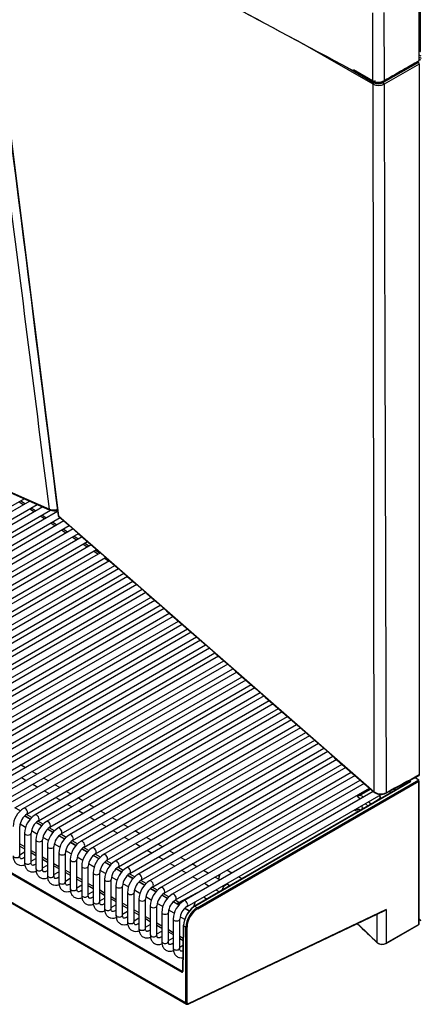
# Model space of a CAD drawing. Header units: millimetres. Extents: x 0 to 592, y 0 to 418.
# Tile 34 of 44: x 473 to 503, y 97 to 171. Entities that reach past the tile are written whole.
import ezdxf

# ---------------------------------------------------------------- set-up
doc = ezdxf.new("R2010")
doc.units = ezdxf.units.MM
doc.layers.add('140.967_BW4NEO_C', color=7, linetype='Continuous')
doc.layers.add('Standard', color=7, linetype='Continuous')

# ---------------------------------------------------------------- blocks, each defined once
blk = doc.blocks.new('SE3')
at = {"layer": '140.967_BW4NEO_C', "color": 7, "linetype": 'Continuous'}
for p, q in [((470.055, 181.775), (476.059, 133.943)), ((503.362, 168.367), (503.362, 173.581)), ((503.431, 173.896), (503.431, 169.081)), ((499.839, 166.837), (499.854, 172.004)), ((500.684, 172.017), (500.698, 166.849)), ((499.861, 166.59), (494.191, 169.865)), ((503.431, 169.081), (503.362, 169.121)), ((503.513, 168.718), (503.362, 168.805)), ((503.362, 168.641), (503.51, 168.556)), ((503.362, 168.484), (503.446, 168.436)), ((498.109, 167.764), (499.93, 166.712)), ((500.003, 166.755), (498.396, 167.683)), ((500.561, 166.758), (503.221, 168.286)), ((503.291, 168.245), (500.629, 166.716)), ((503.362, 168.122), (500.699, 166.593)), ((503.221, 168.286), (503.291, 168.245)), ((503.362, 168.122), (503.362, 114.345)), ((500.002, 166.886), (500.003, 166.755)), ((499.944, 113.064), (499.861, 166.59)), ((421.103, 136.53), (485.389, 99.414)), ((421.142, 136.601), (485.428, 99.485)), ((471.732, 136.065), (475.378, 134.452)), ((471.772, 135.993), (475.418, 134.381)), ((452.919, 123.366), (473.481, 135.238)), ((473.895, 135.055), (453.534, 123.3)), ((473.403, 134.771), (473.062, 134.996)), ((473.528, 134.843), (473.188, 135.068)), ((485.706, 97.096), (420.766, 134.59)), ((420.805, 134.499), (485.748, 97.005)), ((453.784, 122.867), (474.461, 134.804)), ((474.874, 134.622), (454.399, 122.8)), ((454.649, 122.367), (475.454, 134.379)), ((476.004, 134.275), (455.264, 122.301)), ((474.21, 134.238), (473.869, 134.463)), ((474.335, 134.31), (473.994, 134.535)), ((475.976, 134.259), (475.865, 134.332)), ((455.514, 121.868), (476.194, 133.807)), ((476.484, 133.553), (456.129, 121.801)), ((475.017, 133.705), (474.676, 133.93)), ((475.142, 133.777), (474.801, 134.002)), ((475.823, 133.172), (475.483, 133.397)), ((475.949, 133.244), (475.608, 133.469)), ((476.059, 133.943), (499.944, 113.064)), ((456.379, 121.368), (476.881, 133.205)), ((477.172, 132.952), (456.994, 121.302)), ((457.244, 120.869), (477.569, 132.604)), ((476.63, 132.639), (476.29, 132.864)), ((476.755, 132.711), (476.415, 132.936)), ((477.86, 132.35), (457.859, 120.803)), ((458.109, 120.37), (478.257, 132.002)), ((477.437, 132.106), (477.097, 132.331)), ((477.562, 132.178), (477.222, 132.403)), ((478.369, 131.645), (478.029, 131.87)), ((478.548, 131.748), (458.724, 120.303)), ((458.974, 119.87), (478.945, 131.401)), ((479.236, 131.147), (459.589, 119.804)), ((478.244, 131.573), (477.904, 131.798)), ((479.051, 131.04), (478.71, 131.265)), ((479.176, 131.112), (478.836, 131.337)), ((459.839, 119.371), (479.633, 130.799)), ((479.923, 130.545), (460.454, 119.304)), ((479.858, 130.507), (479.517, 130.732)), ((460.704, 118.871), (480.321, 130.197)), ((480.611, 129.943), (461.319, 118.805)), ((461.569, 118.372), (481.009, 129.596)), ((481.299, 129.342), (462.184, 118.306)), ((462.434, 117.873), (481.697, 128.994)), ((481.987, 128.74), (463.049, 117.806)), ((463.299, 117.373), (482.385, 128.392)), ((482.675, 128.138), (463.914, 117.307)), ((464.164, 116.874), (483.073, 127.791)), ((483.363, 127.537), (464.779, 116.807)), ((465.029, 116.374), (483.761, 127.189)), ((484.051, 126.935), (465.644, 116.308)), ((465.894, 115.875), (484.449, 126.587)), ((484.739, 126.334), (466.509, 115.809)), ((466.759, 115.376), (485.137, 125.986)), ((485.427, 125.732), (467.374, 115.309)), ((467.624, 114.876), (485.825, 125.384)), ((486.115, 125.13), (468.239, 114.81)), ((468.489, 114.377), (486.512, 124.783)), ((486.803, 124.529), (469.104, 114.31)), ((469.354, 113.877), (487.2, 124.181)), ((487.491, 123.927), (469.969, 113.811)), ((470.219, 113.378), (487.888, 123.579)), ((488.179, 123.325), (470.834, 113.312)), ((471.084, 112.879), (488.576, 122.978)), ((488.867, 122.724), (471.699, 112.812)), ((471.949, 112.379), (489.264, 122.376)), ((489.555, 122.122), (472.564, 112.313)), ((472.814, 111.88), (489.952, 121.774)), ((490.243, 121.521), (473.429, 111.813)), ((473.679, 111.38), (490.64, 121.173)), ((490.93, 120.919), (474.294, 111.314)), ((474.544, 110.881), (491.328, 120.571)), ((491.618, 120.317), (475.159, 110.815)), ((475.409, 110.382), (492.016, 119.97)), ((492.306, 119.716), (476.024, 110.315)), ((476.274, 109.882), (492.704, 119.368)), ((492.994, 119.114), (476.889, 109.816)), ((477.139, 109.383), (493.392, 118.766)), ((493.682, 118.513), (477.754, 109.316)), ((478.004, 108.883), (494.08, 118.165)), ((494.37, 117.911), (478.619, 108.817)), ((478.869, 108.384), (494.768, 117.563)), ((495.058, 117.309), (479.484, 108.318)), ((479.734, 107.885), (495.456, 116.962)), ((495.746, 116.708), (480.349, 107.818)), ((480.599, 107.385), (496.144, 116.36)), ((496.434, 116.106), (481.214, 107.319)), ((481.464, 106.886), (496.832, 115.758)), ((497.122, 115.504), (482.079, 106.819)), ((473.563, 114.887), (473.198, 115.098)), ((482.329, 106.386), (497.52, 115.157)), ((497.81, 114.903), (482.944, 106.32)), ((473.263, 114.136), (473.628, 113.926)), ((474.428, 114.388), (474.063, 114.598)), ((475.293, 113.888), (474.928, 114.099)), ((483.194, 105.887), (498.208, 114.555)), ((498.498, 114.301), (483.809, 105.82)), ((486.555, 104.295), (503.319, 113.974)), ((503.043, 114.139), (503.319, 113.974)), ((503.078, 114.118), (503.078, 114.158)), ((503.319, 113.974), (503.32, 113.973)), ((474.128, 113.637), (474.493, 113.426)), ((476.158, 113.389), (475.793, 113.599)), ((484.059, 105.387), (498.896, 113.953)), ((499.186, 113.7), (484.674, 105.321)), ((484.924, 104.888), (499.584, 113.352)), ((502.654, 113.816), (486.347, 104.401)), ((502.684, 113.813), (486.377, 104.398)), ((486.597, 104.221), (503.319, 113.876)), ((499.616, 113.324), (498.807, 112.857)), ((498.849, 112.785), (499.682, 113.266)), ((502.565, 113.882), (502.642, 113.838)), ((502.641, 113.809), (502.642, 113.838)), ((502.684, 113.911), (502.653, 113.929)), ((503.319, 113.876), (503.319, 103.032)), ((503.336, 103.057), (503.336, 113.935)), ((474.993, 113.138), (475.358, 112.927)), ((475.858, 112.638), (476.223, 112.427)), ((477.023, 112.889), (476.658, 113.1)), ((477.888, 112.39), (477.523, 112.601)), ((499.874, 113.098), (485.539, 104.822)), ((485.789, 104.389), (500.477, 112.869)), ((498.877, 112.522), (498.653, 112.72)), ((499.111, 112.657), (499.035, 112.724)), ((499.693, 112.142), (500.398, 112.579)), ((500.398, 112.579), (500.384, 112.815)), ((500.416, 112.597), (500.402, 112.826)), ((500.414, 112.625), (500.442, 112.609)), ((501.094, 113.092), (501.247, 113.003)), ((473.182, 111.615), (472.775, 111.85)), ((476.723, 112.139), (477.088, 111.928)), ((478.753, 111.891), (478.388, 112.101)), ((499.483, 111.985), (499.272, 112.173)), ((499.718, 112.121), (499.506, 112.308)), ((473.917, 110.987), (473.496, 111.23)), ((473.918, 110.988), (473.497, 111.231)), ((473.931, 111.001), (473.511, 111.243)), ((474.047, 111.116), (473.64, 111.351)), ((477.588, 111.639), (477.953, 111.429)), ((478.453, 111.14), (478.818, 110.929)), ((479.618, 111.391), (479.253, 111.602)), ((480.483, 110.892), (480.118, 111.102)), ((498.721, 111.625), (498.721, 111.657)), ((473.132, 108.229), (473.132, 110.433)), ((473.573, 110.369), (473.158, 110.609)), ((474.782, 110.488), (474.361, 110.731)), ((474.783, 110.489), (474.362, 110.732)), ((474.796, 110.502), (474.376, 110.744)), ((474.912, 110.617), (474.505, 110.852)), ((475.777, 110.117), (475.37, 110.352)), ((479.318, 110.641), (479.683, 110.43)), ((481.348, 110.392), (480.983, 110.603)), ((473.497, 109.934), (473.497, 107.729)), ((473.997, 107.729), (473.997, 109.934)), ((474.438, 109.87), (474.023, 110.11)), ((475.303, 109.37), (474.888, 109.61)), ((475.647, 109.989), (475.226, 110.231)), ((475.648, 109.99), (475.227, 110.232)), ((475.661, 110.002), (475.241, 110.245)), ((476.512, 109.489), (476.091, 109.732)), ((476.513, 109.49), (476.092, 109.733)), ((476.526, 109.503), (476.106, 109.745)), ((476.642, 109.618), (476.235, 109.853)), ((480.183, 110.141), (480.548, 109.93)), ((481.048, 109.642), (481.413, 109.431)), ((482.213, 109.893), (481.848, 110.104)), ((483.078, 109.394), (482.713, 109.604)), ((473.132, 109.133), (473.497, 108.922)), ((473.132, 108.964), (473.497, 108.753)), ((473.201, 108.924), (473.132, 108.885)), ((474.362, 109.435), (474.362, 107.23)), ((474.862, 107.23), (474.862, 109.435)), ((475.227, 108.935), (475.227, 106.731)), ((475.727, 106.731), (475.727, 108.935)), ((476.168, 108.871), (475.753, 109.111)), ((477.377, 108.99), (476.956, 109.233)), ((477.378, 108.991), (476.957, 109.234)), ((477.391, 109.004), (476.971, 109.246)), ((477.507, 109.118), (477.1, 109.353)), ((478.372, 108.619), (477.965, 108.854)), ((481.913, 109.142), (482.278, 108.932)), ((483.943, 108.894), (483.578, 109.105)), ((473.132, 108.308), (473.497, 108.518)), ((473.497, 108.097), (473.429, 108.057)), ((473.997, 108.634), (474.362, 108.423)), ((473.997, 108.464), (474.362, 108.254)), ((474.066, 108.425), (473.997, 108.386)), ((473.997, 107.808), (474.362, 108.019)), ((474.862, 108.134), (475.227, 107.923)), ((476.092, 108.436), (476.092, 106.231)), ((476.592, 106.231), (476.592, 108.436)), ((477.033, 108.372), (476.618, 108.611)), ((477.898, 107.872), (477.483, 108.112)), ((478.242, 108.49), (477.821, 108.733)), ((478.243, 108.491), (477.822, 108.734)), ((478.256, 108.504), (477.836, 108.746)), ((479.107, 107.991), (478.686, 108.234)), ((479.108, 107.992), (478.687, 108.235)), ((479.121, 108.005), (478.701, 108.247)), ((479.237, 108.12), (478.83, 108.355)), ((482.778, 108.643), (483.143, 108.432)), ((483.643, 108.144), (484.008, 107.933)), ((484.808, 108.395), (484.443, 108.605)), ((485.673, 107.895), (485.308, 108.106)), ((474.362, 107.597), (474.294, 107.558)), ((474.862, 107.965), (475.227, 107.754)), ((474.931, 107.926), (474.862, 107.886)), ((474.862, 107.309), (475.227, 107.52)), ((475.727, 107.635), (476.092, 107.424)), ((475.727, 107.466), (476.092, 107.255)), ((475.796, 107.426), (475.727, 107.387)), ((476.957, 107.936), (476.957, 105.732)), ((477.457, 105.732), (477.457, 107.936)), ((477.822, 107.437), (477.822, 105.232)), ((478.322, 105.232), (478.322, 107.437)), ((478.763, 107.373), (478.348, 107.613)), ((479.972, 107.492), (479.551, 107.734)), ((479.973, 107.493), (479.552, 107.735)), ((479.986, 107.505), (479.566, 107.748)), ((480.102, 107.62), (479.695, 107.855)), ((480.967, 107.121), (480.56, 107.356)), ((484.508, 107.644), (484.873, 107.433)), ((486.538, 107.396), (486.173, 107.607)), ((475.227, 107.098), (475.159, 107.059)), ((475.727, 106.809), (476.092, 107.02)), ((476.092, 106.599), (476.024, 106.559)), ((476.592, 107.135), (476.957, 106.925)), ((476.592, 106.966), (476.957, 106.756)), ((476.661, 106.927), (476.592, 106.887)), ((476.592, 106.31), (476.957, 106.521)), ((477.457, 106.636), (477.822, 106.425)), ((478.687, 106.938), (478.687, 104.733)), ((479.187, 104.733), (479.187, 106.938)), ((479.628, 106.873), (479.213, 107.113)), ((480.493, 106.374), (480.078, 106.614)), ((480.837, 106.992), (480.416, 107.235)), ((480.838, 106.993), (480.417, 107.236)), ((480.851, 107.006), (480.431, 107.248)), ((481.702, 106.493), (481.281, 106.736)), ((481.703, 106.494), (481.282, 106.737)), ((481.716, 106.507), (481.296, 106.749)), ((481.832, 106.621), (481.425, 106.856)), ((485.373, 107.145), (485.738, 106.934)), ((486.238, 106.645), (486.603, 106.435)), ((487.403, 106.896), (487.038, 107.107)), ((488.268, 106.397), (487.903, 106.608)), ((489.176, 106.921), (488.811, 107.132)), ((489.944, 106.478), (489.676, 106.633)), ((476.957, 106.099), (476.889, 106.06)), ((477.457, 106.467), (477.822, 106.256)), ((477.526, 106.427), (477.457, 106.388)), ((477.457, 105.811), (477.822, 106.021)), ((478.322, 106.137), (478.687, 105.926)), ((478.322, 105.967), (478.687, 105.757)), ((478.391, 105.928), (478.322, 105.889)), ((479.552, 106.438), (479.552, 104.234)), ((480.052, 104.234), (480.052, 106.438)), ((480.417, 105.939), (480.417, 103.734)), ((480.917, 103.734), (480.917, 105.939)), ((481.358, 105.875), (480.943, 106.114)), ((482.567, 105.993), (482.146, 106.236)), ((482.568, 105.994), (482.147, 106.237)), ((482.581, 106.007), (482.161, 106.249)), ((482.697, 106.122), (482.29, 106.357)), ((483.562, 105.623), (483.155, 105.858)), ((487.103, 106.146), (487.468, 105.935)), ((488.905, 106.029), (488.768, 106.108)), ((488.954, 105.981), (489.019, 105.944)), ((477.822, 105.6), (477.754, 105.56)), ((478.322, 105.311), (478.687, 105.522)), ((478.687, 105.1), (478.619, 105.061)), ((479.187, 105.637), (479.552, 105.426)), ((479.187, 105.468), (479.552, 105.257)), ((479.256, 105.429), (479.187, 105.389)), ((480.052, 105.138), (480.417, 104.927)), ((481.282, 105.439), (481.282, 103.235)), ((481.782, 103.235), (481.782, 105.439)), ((482.223, 105.375), (481.808, 105.615)), ((483.088, 104.876), (482.673, 105.116)), ((483.432, 105.494), (483.011, 105.737)), ((483.433, 105.495), (483.012, 105.738)), ((483.446, 105.508), (483.026, 105.75)), ((484.297, 104.995), (483.876, 105.237)), ((484.298, 104.996), (483.877, 105.238)), ((484.311, 105.008), (483.891, 105.251)), ((484.427, 105.123), (484.02, 105.358)), ((485.174, 104.692), (486.922, 105.62)), ((487.036, 105.108), (487.304, 104.953)), ((487.968, 105.647), (488.236, 105.492)), ((479.187, 104.812), (479.552, 105.022)), ((479.552, 104.601), (479.484, 104.562)), ((480.052, 104.969), (480.417, 104.758)), ((480.121, 104.929), (480.052, 104.89)), ((480.052, 104.312), (480.417, 104.523)), ((480.917, 104.638), (481.282, 104.428)), ((480.917, 104.469), (481.282, 104.259)), ((480.986, 104.43), (480.917, 104.39)), ((482.147, 104.94), (482.147, 102.735)), ((482.647, 102.735), (482.647, 104.94)), ((483.012, 104.44), (483.012, 102.236)), ((483.512, 102.236), (483.512, 104.44)), ((483.953, 104.376), (483.538, 104.616)), ((485.162, 104.495), (484.741, 104.738)), ((485.163, 104.496), (484.742, 104.739)), ((485.176, 104.509), (484.756, 104.751)), ((485.174, 104.692), (484.885, 104.859)), ((485.2, 104.646), (485.627, 104.872)), ((486.347, 104.401), (486.272, 104.354)), ((486.316, 104.471), (486.314, 104.38)), ((486.334, 104.445), (486.332, 104.392)), ((486.379, 104.419), (486.334, 104.445)), ((486.555, 104.295), (486.377, 104.398)), ((480.417, 104.102), (480.349, 104.062)), ((480.917, 103.813), (481.282, 104.024)), ((481.282, 103.602), (481.214, 103.563)), ((481.782, 104.139), (482.147, 103.928)), ((481.782, 103.97), (482.147, 103.759)), ((481.851, 103.93), (481.782, 103.891)), ((482.647, 103.64), (483.012, 103.429)), ((483.877, 103.941), (483.877, 101.737)), ((484.377, 101.737), (484.377, 103.941)), ((484.818, 103.877), (484.403, 104.117)), ((485.615, 103.417), (485.268, 103.617)), ((485.957, 104.036), (485.606, 104.239)), ((485.958, 104.037), (485.607, 104.24)), ((485.968, 104.052), (485.621, 104.252)), ((485.865, 97.005), (500.752, 104.096)), ((500.857, 104.167), (485.882, 97.034)), ((500.175, 101.663), (500.172, 103.819)), ((500.857, 104.167), (500.863, 101.615)), ((481.782, 103.314), (482.147, 103.524)), ((482.147, 103.103), (482.079, 103.063)), ((482.647, 103.47), (483.012, 103.26)), ((482.716, 103.431), (482.647, 103.391)), ((482.647, 102.814), (483.012, 103.025)), ((483.512, 103.14), (483.877, 102.929)), ((483.512, 102.971), (483.877, 102.76)), ((483.581, 102.932), (483.512, 102.892)), ((484.742, 103.442), (484.742, 101.237)), ((485.242, 101.237), (485.242, 103.442)), ((485.509, 102.954), (485.456, 99.487)), ((485.527, 102.929), (485.474, 99.462)), ((485.706, 102.825), (485.527, 102.929)), ((485.706, 97.096), (485.706, 102.825)), ((485.791, 97.096), (485.791, 102.825)), ((500.85, 101.587), (503.306, 103.005)), ((503.319, 103.032), (500.863, 101.615)), ((503.336, 103.445), (503.446, 103.388)), ((503.336, 103.41), (503.469, 103.341)), ((483.012, 102.603), (482.944, 102.564)), ((483.512, 102.315), (483.877, 102.525)), ((483.877, 102.104), (483.809, 102.065)), ((484.377, 102.641), (484.742, 102.43)), ((484.377, 102.472), (484.742, 102.261)), ((484.446, 102.432), (484.377, 102.393)), ((485.242, 102.141), (485.495, 101.996)), ((484.377, 101.815), (484.742, 102.026)), ((484.742, 101.605), (484.674, 101.565)), ((485.242, 101.972), (485.492, 101.828)), ((485.311, 101.933), (485.242, 101.893)), ((485.242, 101.316), (485.486, 101.457)), ((485.457, 99.505), (485.428, 99.485)), ((485.456, 99.487), (485.458, 99.486))]:
    blk.add_line(p, q, dxfattribs=at)
for centre, radius, start, end in [((749.483, -266.474), 499.662, 119.50997, 119.86281), ((780.138, -320.258), 561.57, 119.52885, 119.64995), ((780.138, -320.258), 561.57, 119.64995, 119.8417), ((500.257, 167.723), 0.98, 244.76587, 296.79377), ((500.257, 167.686), 0.947, 244.61712, 297.15828), ((500.277, 167.428), 0.935, 243.60954, 296.80854), ((500.276, 167.398), 0.768, 243.28861, 297.34497), ((475.719, 135.312), 0.925, 248.36814, 288.95449), ((475.74, 135.165), 0.848, 247.67334, 287.5951), ((476.141, 133.985), 0.1, 187.16907, 228.82828), ((499.133, 112.333), 0.617, 121.89395, 141.08586), ((498.889, 112.333), 0.453, 94.99152, 121.35858), ((500.455, 113.796), 0.893, 235.09354, 296.82402), ((500.457, 113.736), 0.87, 235.28432, 295.86685), ((474.356, 110.358), 1.726, 122.50282, 177.49718), ((474.362, 110.355), 1.232, 123.66318, 176.33682), ((475.221, 109.859), 1.726, 122.50282, 177.49718), ((475.227, 109.855), 1.232, 123.66318, 176.33682), ((476.086, 109.359), 1.726, 122.50282, 177.49718), ((476.092, 109.356), 1.232, 123.66318, 176.33682), ((476.951, 108.86), 1.726, 122.50282, 177.49718), ((476.957, 108.856), 1.232, 123.66318, 176.33682), ((477.816, 108.36), 1.726, 122.50282, 177.49718), ((477.822, 108.357), 1.232, 123.66318, 176.33682), ((478.681, 107.861), 1.726, 122.50282, 177.49718), ((478.687, 107.858), 1.232, 123.66318, 176.33682), ((479.546, 107.362), 1.726, 122.50282, 177.49718), ((479.552, 107.358), 1.232, 123.66318, 176.33682), ((480.411, 106.862), 1.726, 122.50282, 177.49718), ((480.417, 106.859), 1.232, 123.66318, 176.33682), ((481.276, 106.363), 1.726, 122.50282, 177.49718), ((481.282, 106.359), 1.232, 123.66318, 176.33682), ((482.141, 105.863), 1.726, 122.50282, 177.49718), ((482.147, 105.86), 1.232, 123.66318, 176.33682), ((483.006, 105.364), 1.726, 122.50282, 177.49718), ((489.227, 106.342), 1.053, 152.15772, 175.25073), ((489.127, 106.401), 0.953, 153.42044, 175.33836), ((483.012, 105.361), 1.232, 123.66318, 176.33682), ((483.871, 104.865), 1.726, 122.50282, 177.49718), ((483.877, 104.861), 1.232, 123.66318, 176.33682), ((484.736, 104.365), 1.726, 122.50282, 177.49718), ((484.742, 104.362), 1.232, 123.66318, 176.33682), ((485.601, 103.866), 1.726, 122.50282, 177.49718), ((485.607, 103.862), 1.232, 123.66318, 176.33682), ((486.466, 103.366), 1.726, 122.50282, 177.49718), ((485.915, 103.511), 1.395, 122.116, 128.91511), ((485.895, 103.523), 1.32, 121.79425, 127.65295), ((486.472, 103.363), 1.232, 123.66318, 176.33682), ((487.374, 102.847), 1.852, 126.8314, 175.94329), ((487.486, 102.783), 1.965, 127.04744, 175.74827), ((487.383, 104.358), 1.053, 158.57655, 175.25073), ((487.283, 104.417), 0.953, 160.53698, 175.33836), ((500.604, 104.424), 0.36, 294.15112, 314.51395), ((503.276, 103.057), 0.06, 300, 0), ((500.557, 102.182), 0.645, 233.63162, 298.31572), ((500.558, 102.148), 0.633, 233.80383, 297.49566)]:
    blk.add_arc(centre, radius, start, end, dxfattribs=at)
for centre, major_axis, ratio, start_param, end_param in [((503.643, 169.209), (-0.3, -0.006), 0.590493, 0.773336, 0.894152), ((503.291, 168.163), (-0.05, 0.0866), 0.577944, 3.927002, 5.497195), ((499.851, 166.845), (0.0082, 0.0153), 0.554506, 2.336685, 3.930502), ((499.932, 166.631), (0.05, 0.0866), 0.577654, 0.808675, 2.359603), ((500.286, 166.926), (-0.4, -0.008), 0.590501, 0.773228, 2.318453), ((500.63, 166.635), (-0.0498, 0.0867), 0.548846, 3.928582, 5.498775), ((475.499, 134.564), (0.081, 0.183), 0.496393, 2.431609, 3.141588), ((476.141, 133.985), (0.0992, 0.0125), 0.649652, 3.067074, 3.141593), ((476.141, 133.985), (0.0992, 0.0125), 0.649652, 3.141593, 3.649874), ((476.141, 133.985), (0.0658, 0.0753), 0.681402, 2.611621, 3.141593), ((461.267, -4652.003), (3142.155, 4959.148), 0.591687, 0.809806, 0.810388), ((503.276, 113.9), (0.0424, 0.0735), 0.57735, 4.712389, 6.265732), ((501.715, 113.195), (-0.2, -0.346), 0.57735, 4.658366, 5.25256), ((501.715, 113.195), (-0.2, -0.346), 0.57735, 2.601422, 3.141593), ((502.684, 113.862), (-0.03, -0.052), 0.57735, 3.926991, 5.48906), ((502.684, 113.764), (0.03, -0.052), 0.57735, 2.356194, 3.141593), ((502.599, 113.862), (-0.12, 0), 0.577262, 2.356385, 3.927029), ((498.807, 112.808), (0.03, -0.052), 0.57735, 0.820305, 2.356194), ((498.666, 112.17), (-0.328, -0.584), 0.593045, 3.014562, 3.50546), ((500.028, 113.096), (0.0658, 0.0753), 0.681413, 2.483098, 3.192411), ((500.441, 112.556), (-0.0316, 0.051), 0.557553, 0.802841, 1.819241), ((500.44, 112.657), (0.03, 0.052), 0.57735, 3.308873, 3.961897), ((500.357, 112.557), (-0.12, -0.004), 0.597161, 3.119287, 3.909559), ((500.789, 113.041), (-0.0474, 0.0881), 0.567703, 3.141262, 3.944168), ((473.554, 111.597), (-0.125, 0.217), 0.57735, 3.157884, 6.283185), ((498.709, 111.511), (0.393, 0), 0.57735, 0.873518, 2.284377), ((498.709, 111.844), (-0.379, 0), 0.57735, 2.536405, 3.94078), ((474.419, 111.097), (-0.125, 0.217), 0.57735, 3.157884, 6.283185), ((498.709, 111.844), (-0.379, 0), 0.57735, 0.771608, 2.175984), ((475.284, 110.598), (-0.125, 0.217), 0.57735, 3.157884, 6.283185), ((476.149, 110.099), (-0.125, 0.217), 0.57735, 3.157884, 6.283185), ((473.747, 109.934), (-0.25, 0), 0.57735, 0, 3.130703), ((477.014, 109.599), (-0.125, 0.217), 0.57735, 3.157884, 6.283185), ((474.612, 109.435), (-0.25, 0), 0.57735, 0, 3.130703), ((475.477, 108.935), (-0.25, 0), 0.57735, 0, 3.130703), ((477.879, 109.1), (-0.125, 0.217), 0.57735, 3.157884, 6.283185), ((478.744, 108.6), (-0.125, 0.217), 0.57735, 3.157884, 6.283185), ((472.882, 108.229), (-0.25, 0), 0.57735, 0, 3.141593), ((473.554, 107.841), (0.125, -0.217), 0.57735, 2.683046, 3.133528), ((476.342, 108.436), (-0.25, 0), 0.57735, 0, 3.130703), ((479.609, 108.101), (-0.125, 0.217), 0.57735, 3.157884, 6.283185), ((473.747, 107.729), (-0.25, 0), 0.57735, 0, 3.141593), ((474.419, 107.342), (0.125, -0.217), 0.57735, 2.683046, 3.133528), ((477.207, 107.936), (-0.25, 0), 0.57735, 0, 3.130703), ((478.072, 107.437), (-0.25, 0), 0.57735, 0, 3.130703), ((480.474, 107.602), (-0.125, 0.217), 0.57735, 3.157884, 6.283185), ((481.339, 107.102), (-0.125, 0.217), 0.57735, 3.157884, 6.283185), ((474.612, 107.23), (-0.25, 0), 0.57735, 0, 3.141593), ((475.284, 106.842), (0.125, -0.217), 0.57735, 2.683046, 3.133528), ((475.477, 106.731), (-0.25, 0), 0.57735, 0, 3.141593), ((476.149, 106.343), (0.125, -0.217), 0.57735, 2.683046, 3.133528), ((478.937, 106.938), (-0.25, 0), 0.57735, 0, 3.130703), ((482.204, 106.603), (-0.125, 0.217), 0.57735, 3.157884, 6.283185), ((476.342, 106.231), (-0.25, 0), 0.57735, 0, 3.141593), ((477.014, 105.843), (0.125, -0.217), 0.57735, 2.683046, 3.133528), ((479.802, 106.438), (-0.25, 0), 0.57735, 0, 3.130703), ((480.667, 105.939), (-0.25, 0), 0.57735, 0, 3.130703), ((483.069, 106.103), (-0.125, 0.217), 0.57735, 3.157884, 6.283185), ((483.934, 105.604), (-0.125, 0.217), 0.57735, 3.157884, 6.283185), ((488.22, 106.453), (0.06, -0.0018), 0.577174, 2.373795, 3.026026), ((488.705, 105.683), (-0.2, -0.346), 0.57735, 2.601422, 5.25256), ((477.207, 105.732), (-0.25, 0), 0.57735, 0, 3.141593), ((477.879, 105.344), (0.125, -0.217), 0.57735, 2.683046, 3.133528), ((478.072, 105.232), (-0.25, 0), 0.57735, 0, 3.141593), ((478.744, 104.845), (0.125, -0.217), 0.57735, 2.683046, 3.133528), ((481.532, 105.439), (-0.25, 0), 0.57735, 0, 3.130703), ((484.799, 105.105), (-0.125, 0.217), 0.57735, 3.157884, 6.283185), ((478.937, 104.733), (-0.25, 0), 0.57735, 0, 3.141593), ((479.609, 104.345), (0.125, -0.217), 0.57735, 2.683046, 3.133528), ((482.397, 104.94), (-0.25, 0), 0.57735, 0, 3.130703), ((483.262, 104.44), (-0.25, 0), 0.57735, 0, 3.130703), ((485.173, 104.661), (-0.0178, 0.0336), 0.600697, 3.96545, 5.518758), ((485.664, 104.605), (-0.125, 0.217), 0.57735, 3.157884, 6.283185), ((486.555, 103.315), (0.6, 1.039), 0.57735, 0.785398, 2.356194), ((486.363, 103.426), (0.615, 1.031), 0.5677, 0.793418, 0.880789), ((486.376, 104.469), (0.06, -0.0018), 0.577174, 2.373795, 3.141593), ((486.376, 104.469), (0.06, -0.0018), 0.577174, 3.141593, 3.944287), ((486.377, 104.349), (0.03, -0.052), 0.57735, 2.356194, 3.141437), ((486.555, 104.246), (-0.03, 0.052), 0.57735, 3.926991, 5.497787), ((479.802, 104.234), (-0.25, 0), 0.57735, 0, 3.141593), ((480.474, 103.846), (0.125, -0.217), 0.57735, 2.683046, 3.133528), ((480.667, 103.734), (-0.25, 0), 0.57735, 0, 3.141593), ((481.339, 103.346), (0.125, -0.217), 0.57735, 2.683046, 3.133528), ((484.127, 103.941), (-0.25, 0), 0.57735, 0, 3.130703), ((486.597, 103.291), (0.57, 0.987), 0.57735, 0.785398, 2.356194), ((481.532, 103.235), (-0.25, 0), 0.57735, 0, 3.141593), ((482.204, 102.847), (0.125, -0.217), 0.57735, 2.683046, 3.133528), ((484.992, 103.442), (-0.25, 0), 0.57735, 0, 3.130703), ((485.569, 102.953), (0.06, -0.0009), 0.587338, 2.382528, 3.141593), ((485.569, 102.953), (0.06, -0.0009), 0.587338, 3.141593, 3.935871), ((485.749, 102.85), (-0.06, 0), 0.57735, 0.785398, 2.356194), ((503.276, 103.057), (-0.03, 0.052), 0.57735, 3.141593, 3.926991), ((503.276, 103.057), (-0.06, 0), 0.57735, 2.356194, 3.141593), ((482.397, 102.735), (-0.25, 0), 0.57735, 0, 3.141593), ((483.069, 102.348), (0.125, -0.217), 0.57735, 2.683046, 3.133528), ((483.262, 102.236), (-0.25, 0), 0.57735, 0, 3.141593), ((483.934, 101.848), (0.125, -0.217), 0.57735, 2.683046, 3.133528), ((484.127, 101.737), (-0.25, 0), 0.57735, 0, 3.141593), ((484.799, 101.349), (0.125, -0.217), 0.57735, 2.683046, 3.133528), ((500.226, 101.681), (0.0415, 0.0433), 0.699424, 2.513854, 3.207529), ((500.82, 101.639), (-0.03, 0.052), 0.57735, 3.1415, 3.926991), ((484.992, 101.237), (-0.25, 0), 0.57735, 0, 3.141593), ((485.432, 99.439), (0.03, 0.052), 0.57735, 0.872665, 2.356194), ((485.389, 99.513), (-0.06, 0.104), 0.576541, 2.360564, 3.912455), ((485.516, 99.486), (0.06, -0.0009), 0.587338, 3.141593, 3.935871), ((485.749, 97.121), (-0.06, 0), 0.57735, 0.785398, 2.356194), ((485.848, 97.178), (0.1, 0.173), 0.57735, 2.356194, 3.131662), ((485.89, 97.153), (0.07, 0.121), 0.57735, 2.356194, 3.839724), ((485.839, 97.059), (-0.0258, 0.0542), 0.625473, 3.141867, 3.974602)]:
    blk.add_ellipse(centre, major_axis=major_axis, ratio=ratio, start_param=start_param, end_param=end_param, dxfattribs=at)
for points in [[(470.026, 181.816), (472.015, 165.994), (474.02, 150.048), (476.042, 133.977)], [(481.122, 176.884), (487.357, 173.528), (493.584, 170.166), (499.851, 166.831)], [(481.239, 176.823), (487.439, 173.484), (493.639, 170.137), (499.839, 166.837)], [(500.699, 166.593), (500.749, 148.727), (500.803, 130.863), (500.858, 113)], [(475.378, 134.452), (474.328, 142.744), (473.279, 151.036), (472.23, 159.329)], [(476.08, 133.907), (483.979, 126.998), (491.941, 120.035), (499.965, 113.019)], [(500.837, 112.953), (501.597, 113.362), (502.437, 113.813), (503.356, 114.307)], [(502.642, 113.838), (502.664, 113.826), (502.664, 113.803), (502.642, 113.789)], [(498.66, 103.099), (499.167, 102.614), (499.674, 102.128), (500.181, 101.642)], [(498.671, 103.104), (499.172, 102.624), (499.673, 102.143), (500.175, 101.663)], [(485.473, 99.511), (485.471, 99.485), (485.45, 99.472), (485.428, 99.485)]]:
    blk.add_open_spline(points, degree=3, dxfattribs=at)
for points, degree, knots in [([(500.689, 166.844), (500.691, 166.842), (500.694, 166.842), (500.697, 166.844), (500.698, 166.846), (500.698, 166.849)], 3, [0, 0, 0, 0, 0.5, 0.5, 1, 1, 1, 1]), ([(503.362, 114.345), (503.362, 114.313), (503.341, 114.3), (503.319, 114.288), (503.291, 114.304)], 2, [0, 0, 0, 0.5, 0.5, 1, 1, 1]), ([(500.398, 112.579), (500.409, 112.586), (500.416, 112.596), (500.415, 112.615), (500.409, 112.625), (500.398, 112.631)], 3, [0, 0, 0, 0, 0.5, 0.5, 1, 1, 1, 1]), ([(472.632, 108.229), (472.635, 108.165), (472.642, 108.024), (472.716, 107.802), (472.88, 107.605), (473.112, 107.497), (473.331, 107.494), (473.465, 107.53), (473.513, 107.547)], 3, [0, 0, 0, 0, 0.1073102, 0.2820975, 0.4451928, 0.6204556, 0.786088, 0.8840715, 0.8840715, 0.8840715, 0.8840715]), ([(473.429, 108.057), (473.399, 108.042), (473.329, 108.006), (473.234, 107.995), (473.201, 108.01), (473.164, 108.041), (473.134, 108.145), (473.133, 108.211), (473.132, 108.229)], 3, [0, 0, 0, 0, 0.112315, 0.305767, 0.517641, 0.749417, 0.942306, 1, 1, 1, 1]), ([(473.497, 107.729), (473.5, 107.666), (473.507, 107.524), (473.581, 107.302), (473.745, 107.105), (473.977, 106.998), (474.196, 106.995), (474.33, 107.03), (474.378, 107.047)], 3, [0, 0, 0, 0, 0.1073102, 0.2820975, 0.4451928, 0.6204556, 0.786088, 0.8840715, 0.8840715, 0.8840715, 0.8840715]), ([(474.294, 107.558), (474.264, 107.542), (474.194, 107.506), (474.099, 107.496), (474.066, 107.511), (474.029, 107.542), (473.999, 107.645), (473.998, 107.711), (473.997, 107.729)], 3, [0, 0, 0, 0, 0.112315, 0.305767, 0.517641, 0.749417, 0.942306, 1, 1, 1, 1]), ([(474.362, 107.23), (474.365, 107.166), (474.372, 107.025), (474.446, 106.803), (474.61, 106.606), (474.842, 106.498), (475.061, 106.495), (475.195, 106.531), (475.243, 106.548)], 3, [0, 0, 0, 0, 0.1073102, 0.2820975, 0.4451928, 0.6204556, 0.786088, 0.8840715, 0.8840715, 0.8840715, 0.8840715]), ([(475.159, 107.059), (475.129, 107.043), (475.059, 107.007), (474.964, 106.996), (474.931, 107.011), (474.894, 107.042), (474.864, 107.146), (474.863, 107.212), (474.862, 107.23)], 3, [0, 0, 0, 0, 0.112315, 0.305767, 0.517641, 0.749417, 0.942306, 1, 1, 1, 1]), ([(475.227, 106.731), (475.23, 106.667), (475.237, 106.525), (475.311, 106.304), (475.475, 106.107), (475.707, 105.999), (475.926, 105.996), (476.06, 106.031), (476.108, 106.049)], 3, [0, 0, 0, 0, 0.1073102, 0.2820975, 0.4451928, 0.6204556, 0.786088, 0.8840715, 0.8840715, 0.8840715, 0.8840715]), ([(476.024, 106.559), (475.994, 106.544), (475.924, 106.508), (475.829, 106.497), (475.796, 106.512), (475.759, 106.543), (475.729, 106.647), (475.728, 106.713), (475.727, 106.731)], 3, [0, 0, 0, 0, 0.112315, 0.305767, 0.517641, 0.749417, 0.942306, 1, 1, 1, 1]), ([(476.092, 106.231), (476.095, 106.168), (476.102, 106.026), (476.176, 105.804), (476.34, 105.607), (476.572, 105.499), (476.791, 105.497), (476.925, 105.532), (476.973, 105.549)], 3, [0, 0, 0, 0, 0.1073102, 0.2820975, 0.4451928, 0.6204556, 0.786088, 0.8840715, 0.8840715, 0.8840715, 0.8840715]), ([(476.889, 106.06), (476.859, 106.044), (476.789, 106.008), (476.694, 105.997), (476.661, 106.012), (476.624, 106.043), (476.594, 106.147), (476.593, 106.213), (476.592, 106.231)], 3, [0, 0, 0, 0, 0.112315, 0.305767, 0.517641, 0.749417, 0.942306, 1, 1, 1, 1]), ([(476.957, 105.732), (476.96, 105.668), (476.967, 105.527), (477.041, 105.305), (477.205, 105.108), (477.437, 105), (477.656, 104.997), (477.79, 105.033), (477.838, 105.05)], 3, [0, 0, 0, 0, 0.1073102, 0.2820975, 0.4451928, 0.6204556, 0.786088, 0.8840715, 0.8840715, 0.8840715, 0.8840715]), ([(477.754, 105.56), (477.724, 105.545), (477.654, 105.509), (477.559, 105.498), (477.526, 105.513), (477.489, 105.544), (477.459, 105.648), (477.458, 105.714), (477.457, 105.732)], 3, [0, 0, 0, 0, 0.112315, 0.305767, 0.517641, 0.749417, 0.942306, 1, 1, 1, 1]), ([(477.822, 105.232), (477.825, 105.169), (477.832, 105.027), (477.906, 104.805), (478.07, 104.608), (478.302, 104.501), (478.521, 104.498), (478.655, 104.533), (478.703, 104.55)], 3, [0, 0, 0, 0, 0.1073102, 0.2820975, 0.4451928, 0.6204556, 0.786088, 0.8840715, 0.8840715, 0.8840715, 0.8840715]), ([(478.619, 105.061), (478.589, 105.045), (478.519, 105.009), (478.424, 104.999), (478.391, 105.014), (478.354, 105.045), (478.324, 105.148), (478.323, 105.214), (478.322, 105.232)], 3, [0, 0, 0, 0, 0.112315, 0.305767, 0.517641, 0.749417, 0.942306, 1, 1, 1, 1]), ([(478.687, 104.733), (478.69, 104.669), (478.697, 104.528), (478.771, 104.306), (478.935, 104.109), (479.167, 104.001), (479.386, 103.998), (479.52, 104.034), (479.568, 104.051)], 3, [0, 0, 0, 0, 0.1073102, 0.2820975, 0.4451928, 0.6204556, 0.786088, 0.8840715, 0.8840715, 0.8840715, 0.8840715]), ([(479.484, 104.562), (479.454, 104.546), (479.384, 104.51), (479.289, 104.499), (479.256, 104.514), (479.219, 104.545), (479.189, 104.649), (479.188, 104.715), (479.187, 104.733)], 3, [0, 0, 0, 0, 0.112315, 0.305767, 0.517641, 0.749417, 0.942306, 1, 1, 1, 1]), ([(486.263, 104.33), (486.263, 104.341), (486.266, 104.351), (486.281, 104.359), (486.293, 104.357), (486.303, 104.351)], 3, [0, 0, 0, 0, 0.5, 0.5, 1, 1, 1, 1]), ([(479.552, 104.234), (479.555, 104.17), (479.562, 104.028), (479.636, 103.807), (479.8, 103.61), (480.031, 103.502), (480.251, 103.499), (480.385, 103.534), (480.433, 103.552)], 3, [0, 0, 0, 0, 0.1073102, 0.2820975, 0.4451928, 0.6204556, 0.786088, 0.8840715, 0.8840715, 0.8840715, 0.8840715]), ([(480.349, 104.062), (480.319, 104.047), (480.249, 104.011), (480.154, 104), (480.121, 104.015), (480.084, 104.046), (480.054, 104.15), (480.053, 104.216), (480.052, 104.234)], 3, [0, 0, 0, 0, 0.112315, 0.305767, 0.517641, 0.749417, 0.942306, 1, 1, 1, 1]), ([(480.417, 103.734), (480.42, 103.671), (480.427, 103.529), (480.501, 103.307), (480.665, 103.11), (480.896, 103.002), (481.116, 103), (481.25, 103.035), (481.298, 103.052)], 3, [0, 0, 0, 0, 0.1073102, 0.2820975, 0.4451928, 0.6204556, 0.786088, 0.8840715, 0.8840715, 0.8840715, 0.8840715]), ([(481.214, 103.563), (481.184, 103.547), (481.114, 103.511), (481.019, 103.5), (480.986, 103.515), (480.949, 103.546), (480.919, 103.65), (480.918, 103.716), (480.917, 103.734)], 3, [0, 0, 0, 0, 0.112315, 0.305767, 0.517641, 0.749417, 0.942306, 1, 1, 1, 1]), ([(481.282, 103.235), (481.285, 103.171), (481.292, 103.029), (481.366, 102.808), (481.53, 102.611), (481.761, 102.503), (481.981, 102.5), (482.115, 102.536), (482.163, 102.553)], 3, [0, 0, 0, 0, 0.1073102, 0.2820975, 0.4451928, 0.6204556, 0.786088, 0.8840715, 0.8840715, 0.8840715, 0.8840715]), ([(482.079, 103.063), (482.049, 103.048), (481.979, 103.012), (481.884, 103.001), (481.851, 103.016), (481.814, 103.047), (481.784, 103.151), (481.783, 103.217), (481.782, 103.235)], 3, [0, 0, 0, 0, 0.112315, 0.305767, 0.517641, 0.749417, 0.942306, 1, 1, 1, 1]), ([(482.147, 102.735), (482.15, 102.672), (482.157, 102.53), (482.231, 102.308), (482.395, 102.111), (482.626, 102.004), (482.846, 102.001), (482.98, 102.036), (483.028, 102.053)], 3, [0, 0, 0, 0, 0.1073102, 0.2820975, 0.4451928, 0.6204556, 0.786088, 0.8840715, 0.8840715, 0.8840715, 0.8840715]), ([(482.944, 102.564), (482.914, 102.548), (482.844, 102.512), (482.749, 102.501), (482.716, 102.517), (482.679, 102.548), (482.649, 102.651), (482.648, 102.717), (482.647, 102.735)], 3, [0, 0, 0, 0, 0.112315, 0.305767, 0.517641, 0.749417, 0.942306, 1, 1, 1, 1]), ([(483.012, 102.236), (483.015, 102.172), (483.022, 102.031), (483.096, 101.809), (483.26, 101.612), (483.491, 101.504), (483.711, 101.501), (483.845, 101.537), (483.893, 101.554)], 3, [0, 0, 0, 0, 0.1073102, 0.2820975, 0.4451928, 0.6204556, 0.786088, 0.8840715, 0.8840715, 0.8840715, 0.8840715]), ([(483.809, 102.065), (483.779, 102.049), (483.709, 102.013), (483.614, 102.002), (483.581, 102.017), (483.544, 102.048), (483.514, 102.152), (483.513, 102.218), (483.512, 102.236)], 3, [0, 0, 0, 0, 0.112315, 0.305767, 0.517641, 0.749417, 0.942306, 1, 1, 1, 1]), ([(483.877, 101.737), (483.88, 101.673), (483.887, 101.531), (483.961, 101.31), (484.125, 101.112), (484.356, 101.005), (484.576, 101.002), (484.71, 101.037), (484.758, 101.055)], 3, [0, 0, 0, 0, 0.1073102, 0.2820975, 0.4451928, 0.6204556, 0.786088, 0.8840715, 0.8840715, 0.8840715, 0.8840715]), ([(484.674, 101.565), (484.644, 101.55), (484.574, 101.514), (484.479, 101.503), (484.446, 101.518), (484.409, 101.549), (484.379, 101.653), (484.378, 101.719), (484.377, 101.737)], 3, [0, 0, 0, 0, 0.112315, 0.305767, 0.517641, 0.749417, 0.942306, 1, 1, 1, 1]), ([(484.742, 101.237), (484.745, 101.174), (484.752, 101.032), (484.826, 100.81), (484.99, 100.613), (485.22, 100.506), (485.39, 100.503), (485.472, 100.516)], 3, [0, 0, 0, 0, 0.1073102, 0.2820975, 0.4451928, 0.6204556, 0.7839826, 0.7839826, 0.7839826, 0.7839826]), ([(485.479, 101.036), (485.472, 101.033), (485.424, 101.012), (485.344, 101.003), (485.311, 101.018), (485.274, 101.049), (485.244, 101.153), (485.243, 101.219), (485.242, 101.237)], 3, [0.0820017, 0.0820017, 0.0820017, 0.0820017, 0.1123145, 0.305767, 0.5176408, 0.7494173, 0.9423057, 1, 1, 1, 1]), ([(485.748, 97.007), (485.755, 97.002), (485.774, 96.99), (485.818, 96.988), (485.847, 96.998), (485.865, 97.005)], 3, [0, 0, 0, 0, 0.202742, 0.579896, 1, 1, 1, 1])]:
    blk.add_open_spline(points, degree=degree, knots=knots, dxfattribs=at)

msp = doc.modelspace()

# ---------------------------------------------------------------- block references
at = {"layer": 'Standard'}
msp.add_blockref('SE3', (0, 0), dxfattribs=at)

doc.saveas('drawing.dxf')
